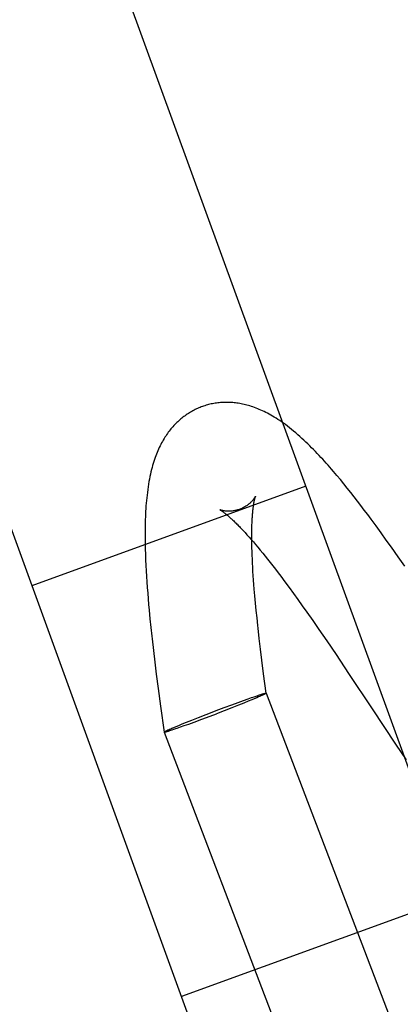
# Model space of a CAD drawing. Header units: inches. Extents: x 0 to 262, y 0 to 169.
# Tile 88 of 105: x 138.681 to 138.816, y 86.808 to 87.16. Entities that reach past the tile are written whole.
import ezdxf

# ---------------------------------------------------------------- set-up
doc = ezdxf.new("R2010")
doc.units = ezdxf.units.IN
doc.header["$LTSCALE"] = 14.384615
doc.header["$MEASUREMENT"] = 0
doc.linetypes.add('HIDDEN', pattern=[0.2, 0.1, -0.1])
doc.layers.add('DEFAULT_2', color=8, linetype='HIDDEN')

msp = doc.modelspace()

# ---------------------------------------------------------------- linework, layer by layer
at = {"layer": 'DEFAULT_2', "color": 8, "linetype": 'HIDDEN'}
for p, q in [((139.04369, 86.27623), (138.4879, 87.80323)), ((138.94596, 86.24066), (138.39018, 87.76766)), ((138.79505, 86.99552), (138.79381, 86.99701)), ((138.78272, 86.99322), (138.685, 86.95765)), ((138.79628, 86.99402), (138.79505, 86.99552)), ((138.79751, 86.99251), (138.79628, 86.99402)), ((138.79873, 86.99098), (138.79751, 86.99251)), ((138.79995, 86.98943), (138.79873, 86.99098)), ((138.80117, 86.98786), (138.79995, 86.98943)), ((138.80238, 86.98628), (138.80117, 86.98786)), ((138.8036, 86.98468), (138.80238, 86.98628)), ((138.80481, 86.98307), (138.8036, 86.98468)), ((138.80602, 86.98145), (138.80481, 86.98307)), ((138.80783, 86.97899), (138.80602, 86.98145)), ((138.80964, 86.9765), (138.80783, 86.97899)), ((138.76102, 86.97665), (138.76173, 86.97586)), ((138.76173, 86.97586), (138.76247, 86.97504)), ((138.76247, 86.97504), (138.76323, 86.97419)), ((138.76343, 86.97479), (138.76343, 86.97592)), ((138.76344, 86.97362), (138.76343, 86.97479)), ((138.81144, 86.97398), (138.80964, 86.9765)), ((138.76323, 86.97419), (138.76401, 86.97329)), ((138.76346, 86.97241), (138.76344, 86.97362)), ((138.76349, 86.97115), (138.76346, 86.97241)), ((138.76353, 86.96985), (138.76349, 86.97115)), ((138.76401, 86.97329), (138.76481, 86.97235)), ((138.76481, 86.97235), (138.76563, 86.97137)), ((138.76563, 86.97137), (138.76647, 86.97036)), ((138.81325, 86.97145), (138.81144, 86.97398)), ((138.81564, 86.96803), (138.81325, 86.97145)), ((138.72548, 86.96884), (138.72556, 86.96689)), ((138.76358, 86.96851), (138.76353, 86.96985)), ((138.76364, 86.96714), (138.76358, 86.96851)), ((138.76647, 86.97036), (138.76733, 86.96931)), ((138.76733, 86.96931), (138.76821, 86.96823)), ((138.76821, 86.96823), (138.7691, 86.96711)), ((138.81803, 86.96459), (138.81564, 86.96803)), ((138.72556, 86.96689), (138.72565, 86.96494)), ((138.72565, 86.96494), (138.72575, 86.96297)), ((138.7637, 86.96572), (138.76364, 86.96714)), ((138.76378, 86.96427), (138.7637, 86.96572)), ((138.76387, 86.96278), (138.76378, 86.96427)), ((138.7691, 86.96711), (138.77001, 86.96596)), ((138.77001, 86.96596), (138.77094, 86.96477)), ((138.77094, 86.96477), (138.77188, 86.96355)), ((138.72575, 86.96297), (138.72587, 86.961)), ((138.72587, 86.961), (138.726, 86.95901)), ((138.76397, 86.96126), (138.76387, 86.96278)), ((138.76408, 86.9597), (138.76397, 86.96126)), ((138.77188, 86.96355), (138.77284, 86.9623)), ((138.77284, 86.9623), (138.77381, 86.96102)), ((138.77381, 86.96102), (138.77529, 86.95904)), ((138.726, 86.95901), (138.72614, 86.95701)), ((138.7642, 86.95811), (138.76408, 86.9597)), ((138.76433, 86.95649), (138.7642, 86.95811)), ((138.77529, 86.95904), (138.7768, 86.957)), ((138.72614, 86.95701), (138.7263, 86.95501)), ((138.7263, 86.95501), (138.72646, 86.95299)), ((138.76454, 86.954), (138.76433, 86.95649)), ((138.76478, 86.95145), (138.76454, 86.954)), ((138.7768, 86.957), (138.77833, 86.9549)), ((138.77833, 86.9549), (138.77989, 86.95274)), ((138.72646, 86.95299), (138.72664, 86.95097)), ((138.72664, 86.95097), (138.72682, 86.94894)), ((138.76503, 86.94883), (138.76478, 86.95145)), ((138.77989, 86.95274), (138.78147, 86.95054)), ((138.78147, 86.95054), (138.78307, 86.94828)), ((138.72682, 86.94894), (138.72712, 86.94587)), ((138.76531, 86.94617), (138.76503, 86.94883)), ((138.78307, 86.94828), (138.78523, 86.9452)), ((138.72712, 86.94587), (138.72743, 86.94279)), ((138.7656, 86.94345), (138.76531, 86.94617)), ((138.78523, 86.9452), (138.78741, 86.94205)), ((138.72743, 86.94279), (138.72777, 86.93969)), ((138.78741, 86.94205), (138.79017, 86.93802)), ((138.76658, 86.93501), (138.76612, 86.93881)), ((138.79017, 86.93802), (138.79351, 86.93309)), ((138.72836, 86.9345), (138.72886, 86.93033)), ((138.76706, 86.93115), (138.76658, 86.93501)), ((138.79351, 86.93309), (138.798, 86.92639)), ((138.72886, 86.93033), (138.72938, 86.92615)), ((138.76768, 86.92626), (138.76706, 86.93115)), ((138.72938, 86.92615), (138.73005, 86.92093)), ((138.76861, 86.91933), (138.76768, 86.92626)), ((138.73005, 86.92093), (138.73089, 86.91469)), ((138.76532, 86.9184), (138.76578, 86.91856)), ((138.76578, 86.91856), (138.76622, 86.9187)), ((138.76622, 86.9187), (138.76662, 86.91883)), ((138.76662, 86.91883), (138.76686, 86.91891)), ((138.76702, 86.91849), (138.76666, 86.91833)), ((138.76686, 86.91891), (138.7671, 86.91898)), ((138.76724, 86.91859), (138.76702, 86.91849)), ((138.7671, 86.91898), (138.76731, 86.91905)), ((138.76744, 86.91869), (138.76724, 86.91859)), ((138.76731, 86.91905), (138.76751, 86.91911)), ((138.76763, 86.91877), (138.76744, 86.91869)), ((138.76781, 86.91886), (138.76763, 86.91877)), ((138.76861, 86.91933), (138.7686, 86.9193)), ((138.76861, 86.91934), (138.94163, 86.46539)), ((138.75356, 86.91416), (138.75627, 86.91517)), ((138.75627, 86.91517), (138.7586, 86.91603)), ((138.75867, 86.91504), (138.75635, 86.91412)), ((138.7586, 86.91603), (138.76053, 86.91673)), ((138.76061, 86.91581), (138.75867, 86.91504)), ((138.76053, 86.91673), (138.7621, 86.91729)), ((138.76217, 86.91644), (138.76061, 86.91581)), ((138.7621, 86.91729), (138.76334, 86.91772)), ((138.7634, 86.91695), (138.76217, 86.91644)), ((138.76334, 86.91772), (138.76429, 86.91805)), ((138.76434, 86.91734), (138.7634, 86.91695)), ((138.76429, 86.91805), (138.76465, 86.91817)), ((138.7652, 86.9177), (138.76434, 86.91734)), ((138.76465, 86.91817), (138.76532, 86.9184)), ((138.76583, 86.91797), (138.7652, 86.9177)), ((138.76626, 86.91815), (138.76583, 86.91797)), ((138.76666, 86.91833), (138.76626, 86.91815)), ((138.73089, 86.91469), (138.73217, 86.90545)), ((138.74442, 86.91066), (138.74714, 86.91171)), ((138.74714, 86.91171), (138.74992, 86.91278)), ((138.74861, 86.91115), (138.75085, 86.912)), ((138.74992, 86.91278), (138.75077, 86.9131)), ((138.75077, 86.9131), (138.75356, 86.91416)), ((138.75364, 86.91307), (138.75085, 86.912)), ((138.75635, 86.91412), (138.75364, 86.91307)), ((138.73737, 86.90783), (138.73861, 86.90834)), ((138.73861, 86.90834), (138.74017, 86.90897)), ((138.73933, 86.90773), (138.74095, 86.90831)), ((138.74017, 86.90897), (138.7421, 86.90974)), ((138.74095, 86.90831), (138.74294, 86.90903)), ((138.7421, 86.90974), (138.74442, 86.91066)), ((138.74294, 86.90903), (138.74558, 86.91001)), ((138.74558, 86.91001), (138.74861, 86.91115)), ((138.73218, 86.90548), (138.73217, 86.90545)), ((138.73217, 86.90544), (138.92297, 86.40484)), ((138.73297, 86.90592), (138.73314, 86.90601)), ((138.73314, 86.90601), (138.73333, 86.90609)), ((138.73326, 86.90567), (138.73346, 86.90573)), ((138.73333, 86.90609), (138.73354, 86.90619)), ((138.73346, 86.90573), (138.73368, 86.9058)), ((138.73354, 86.90619), (138.73376, 86.90629)), ((138.73368, 86.9058), (138.73391, 86.90587)), ((138.73376, 86.90629), (138.73412, 86.90645)), ((138.73391, 86.90587), (138.73416, 86.90595)), ((138.73412, 86.90645), (138.73452, 86.90663)), ((138.73416, 86.90595), (138.73456, 86.90608)), ((138.73452, 86.90663), (138.73495, 86.90681)), ((138.73456, 86.90608), (138.73499, 86.90622)), ((138.73495, 86.90681), (138.73557, 86.90708)), ((138.73499, 86.90622), (138.73562, 86.90643)), ((138.73557, 86.90708), (138.73643, 86.90744)), ((138.73562, 86.90643), (138.73631, 86.90667)), ((138.73631, 86.90667), (138.73686, 86.90685)), ((138.73643, 86.90744), (138.73737, 86.90783)), ((138.73686, 86.90685), (138.73804, 86.90727)), ((138.73804, 86.90727), (138.73933, 86.90773)), ((138.81475, 86.90116), (138.81856, 86.8955)), ((138.83608, 86.84663), (138.73835, 86.81106))]:
    msp.add_line(p, q, dxfattribs=at)
for points in [[(138.7454, 87.02146), (138.74499, 87.0213), (138.74455, 87.02113), (138.74412, 87.02094), (138.74369, 87.02074), (138.74327, 87.02054), (138.74285, 87.02033), (138.74243, 87.02011), (138.74202, 87.01988), (138.74161, 87.01965), (138.7412, 87.0194), (138.7408, 87.01915), (138.7404, 87.01889), (138.74, 87.01862), (138.73961, 87.01835), (138.73923, 87.01807), (138.73885, 87.01777), (138.73847, 87.01748), (138.7381, 87.01717), (138.73773, 87.01685), (138.73736, 87.01653), (138.737, 87.0162), (138.73665, 87.01586), (138.7363, 87.01551), (138.73595, 87.01515), (138.73561, 87.01479), (138.73527, 87.01442), (138.73494, 87.01403), (138.73461, 87.01364), (138.73428, 87.01324), (138.73396, 87.01283), (138.73365, 87.01241), (138.73334, 87.01198), (138.73303, 87.01154), (138.73272, 87.01109), (138.73242, 87.01062), (138.73213, 87.01015), (138.73184, 87.00966), (138.73155, 87.00916), (138.73126, 87.00864), (138.73098, 87.0081), (138.7307, 87.00756), (138.73043, 87.007), (138.73017, 87.00643), (138.72991, 87.00585), (138.72966, 87.00525), (138.72942, 87.00465), (138.72918, 87.00403), (138.72895, 87.00339), (138.72872, 87.00273), (138.7285, 87.00204), (138.72828, 87.00134), (138.72806, 87.00061), (138.72785, 86.99987), (138.72765, 86.99909), (138.72746, 86.9983), (138.72727, 86.99747), (138.72709, 86.99662), (138.72691, 86.99574), (138.72674, 86.99483), (138.72659, 86.9939), (138.72644, 86.99294), (138.7263, 86.99197), (138.72617, 86.99099), (138.72605, 86.99001), (138.72595, 86.98903), (138.72585, 86.98806), (138.72577, 86.98709), (138.72569, 86.98613), (138.72563, 86.98517), (138.72557, 86.98421), (138.72552, 86.98325), (138.72548, 86.9823), (138.72544, 86.98134), (138.72541, 86.98038), (138.72539, 86.97943), (138.72537, 86.97847), (138.72536, 86.97751), (138.72535, 86.97655), (138.72535, 86.97559), (138.72536, 86.97463), (138.72537, 86.97367), (138.72538, 86.9727), (138.7254, 86.97174), (138.72542, 86.97077), (138.72548, 86.96884)], [(138.79381, 86.99701), (138.79318, 86.99774), (138.79256, 86.99847), (138.79193, 86.9992), (138.7913, 86.99992), (138.79066, 87.00064), (138.79003, 87.00136), (138.78939, 87.00207), (138.78874, 87.00277), (138.7881, 87.00348), (138.78744, 87.00417), (138.78679, 87.00487), (138.78612, 87.00556), (138.78546, 87.00624), (138.78478, 87.00692), (138.7841, 87.0076), (138.78342, 87.00827), (138.78272, 87.00894), (138.78202, 87.0096), (138.78131, 87.01026), (138.78058, 87.01091), (138.77985, 87.01157), (138.7791, 87.01221), (138.77836, 87.01284), (138.77761, 87.01345), (138.77687, 87.01404), (138.77614, 87.01461), (138.77543, 87.01514), (138.77474, 87.01565), (138.77406, 87.01613), (138.7734, 87.01658), (138.77275, 87.01702), (138.77211, 87.01743), (138.77147, 87.01783), (138.77085, 87.0182), (138.77023, 87.01856), (138.76963, 87.0189), (138.76903, 87.01922), (138.76844, 87.01952), (138.76786, 87.01981), (138.76728, 87.02009), (138.7667, 87.02035), (138.76613, 87.0206), (138.76556, 87.02083), (138.76499, 87.02106), (138.76443, 87.02127), (138.76387, 87.02147), (138.76332, 87.02165), (138.76278, 87.02182), (138.76225, 87.02198), (138.76172, 87.02213), (138.76119, 87.02226), (138.76067, 87.02238), (138.76015, 87.0225), (138.75964, 87.0226), (138.75913, 87.0227), (138.75862, 87.02278), (138.75812, 87.02285), (138.75761, 87.02292), (138.75711, 87.02297), (138.75662, 87.02301), (138.75612, 87.02305), (138.75563, 87.02308), (138.75514, 87.02309), (138.75465, 87.0231), (138.75417, 87.0231), (138.75368, 87.02309), (138.7532, 87.02308), (138.75272, 87.02305), (138.75224, 87.02301), (138.75177, 87.02297), (138.75129, 87.02292), (138.75082, 87.02285), (138.75035, 87.02278), (138.74989, 87.0227), (138.74942, 87.02262), (138.74896, 87.02252), (138.7485, 87.02242), (138.74804, 87.0223), (138.74759, 87.02218), (138.74714, 87.02205), (138.74669, 87.02191), (138.74624, 87.02177), (138.7458, 87.02161), (138.7454, 87.02146)], [(138.7648, 86.98965), (138.7648, 86.98965), (138.7648, 86.98965), (138.76479, 86.98964), (138.76478, 86.98962), (138.76477, 86.98959), (138.76475, 86.98955), (138.76473, 86.98951), (138.76471, 86.98947), (138.76468, 86.98941), (138.76465, 86.98935), (138.76461, 86.98929), (138.76457, 86.98922), (138.76452, 86.98914), (138.76447, 86.98905), (138.76441, 86.98897), (138.76434, 86.98887), (138.76427, 86.98877), (138.76419, 86.98866), (138.76411, 86.98855), (138.76402, 86.98843), (138.76392, 86.98831), (138.76381, 86.98818), (138.7637, 86.98805), (138.76357, 86.98791), (138.76344, 86.98776), (138.7633, 86.98762), (138.76315, 86.98747), (138.76298, 86.98731), (138.76281, 86.98715), (138.76262, 86.98699), (138.76243, 86.98683), (138.76222, 86.98666), (138.762, 86.9865), (138.76177, 86.98633), (138.76152, 86.98617), (138.76127, 86.98601), (138.761, 86.98585), (138.76073, 86.98569), (138.76044, 86.98554), (138.76015, 86.98539), (138.75985, 86.98525), (138.75954, 86.98512), (138.75924, 86.985)], [(138.76343, 86.97592), (138.76344, 86.977), (138.76345, 86.97752), (138.76346, 86.97804), (138.76347, 86.97854), (138.76349, 86.97903), (138.7635, 86.97951), (138.76352, 86.97998), (138.76354, 86.98043), (138.76356, 86.98088), (138.76359, 86.98131), (138.76361, 86.98173), (138.76364, 86.98214), (138.76366, 86.98254), (138.76369, 86.98292), (138.76372, 86.9833), (138.76376, 86.98366), (138.76379, 86.98401), (138.76382, 86.98435), (138.76386, 86.98468), (138.76389, 86.98499), (138.76393, 86.9853), (138.76396, 86.98559), (138.764, 86.98587), (138.76404, 86.98614), (138.76408, 86.9864), (138.76411, 86.98665), (138.76415, 86.98689), (138.76419, 86.98711), (138.76423, 86.98733), (138.76427, 86.98754), (138.7643, 86.98773), (138.76434, 86.98792), (138.76438, 86.98809), (138.76441, 86.98825), (138.76445, 86.98841), (138.76448, 86.98855), (138.76451, 86.98869), (138.76454, 86.98881), (138.76457, 86.98893), (138.7646, 86.98904), (138.76463, 86.98913), (138.76466, 86.98922), (138.76468, 86.9893), (138.7647, 86.98937), (138.76472, 86.98944), (138.76474, 86.98949), (138.76476, 86.98954), (138.76477, 86.98958), (138.76478, 86.98961), (138.76479, 86.98963), (138.7648, 86.98965), (138.7648, 86.98965)], [(138.75924, 86.985), (138.75894, 86.98489), (138.75862, 86.98479), (138.7583, 86.98469), (138.75799, 86.98461), (138.75768, 86.98453), (138.75737, 86.98446), (138.75706, 86.98441), (138.75676, 86.98436), (138.75647, 86.98432), (138.75619, 86.98429), (138.75591, 86.98427), (138.75565, 86.98425), (138.75539, 86.98424), (138.75515, 86.98424), (138.75491, 86.98424), (138.75469, 86.98425), (138.75448, 86.98426), (138.75427, 86.98428), (138.75408, 86.9843), (138.75389, 86.98432), (138.75372, 86.98434), (138.75355, 86.98437), (138.75339, 86.98439), (138.75325, 86.98442), (138.75311, 86.98445), (138.75298, 86.98448), (138.75286, 86.98451), (138.75275, 86.98454), (138.75264, 86.98456), (138.75255, 86.98459), (138.75246, 86.98462), (138.75238, 86.98464), (138.75231, 86.98467), (138.75225, 86.98469), (138.75219, 86.98471), (138.75214, 86.98473), (138.7521, 86.98475), (138.75206, 86.98476), (138.75203, 86.98477), (138.75201, 86.98478), (138.752, 86.98479), (138.75199, 86.98479)], [(138.75199, 86.98479), (138.752, 86.98479), (138.75201, 86.98478), (138.75204, 86.98477), (138.75206, 86.98475), (138.7521, 86.98473), (138.75214, 86.98471), (138.75219, 86.98468), (138.75225, 86.98465), (138.75231, 86.98461), (138.75238, 86.98457), (138.75246, 86.98452), (138.75255, 86.98446), (138.75264, 86.9844), (138.75274, 86.98434), (138.75284, 86.98426), (138.75296, 86.98419), (138.75308, 86.9841), (138.7532, 86.98401), (138.75334, 86.98391), (138.75348, 86.9838), (138.75363, 86.98369), (138.75379, 86.98357), (138.75395, 86.98344), (138.75412, 86.98331), (138.7543, 86.98316), (138.75449, 86.98301), (138.75468, 86.98285), (138.75488, 86.98268), (138.75509, 86.98251), (138.7553, 86.98232), (138.75552, 86.98213), (138.75575, 86.98192), (138.75598, 86.98171), (138.75623, 86.98149), (138.75648, 86.98126), (138.75673, 86.98102), (138.757, 86.98077), (138.75727, 86.98051), (138.75754, 86.98024), (138.75783, 86.97996), (138.75812, 86.97968), (138.75841, 86.97938), (138.75872, 86.97907), (138.75903, 86.97876), (138.75935, 86.97843), (138.75967, 86.97809), (138.76, 86.97775), (138.76033, 86.97739), (138.76067, 86.97702), (138.76102, 86.97665)], [(138.76612, 86.93881), (138.7657, 86.94253), (138.7656, 86.94345)], [(138.72777, 86.93969), (138.72788, 86.93866), (138.72836, 86.9345)], [(138.798, 86.92639), (138.80644, 86.91368), (138.81475, 86.90116)], [(138.76751, 86.91911), (138.7677, 86.91916), (138.76778, 86.91918), (138.76786, 86.91921), (138.76794, 86.91923), (138.76801, 86.91925), (138.76808, 86.91926), (138.76815, 86.91928), (138.76821, 86.9193), (138.76827, 86.91931), (138.76832, 86.91932), (138.76837, 86.91933), (138.76841, 86.91934), (138.76845, 86.91934), (138.76848, 86.91935), (138.76851, 86.91935), (138.76854, 86.91935), (138.76856, 86.91935), (138.76858, 86.91935), (138.76859, 86.91935), (138.7686, 86.91934), (138.76861, 86.91934)], [(138.7686, 86.9193), (138.76859, 86.91929), (138.76857, 86.91928), (138.76855, 86.91926), (138.76852, 86.91924), (138.76849, 86.91922), (138.76846, 86.9192), (138.76842, 86.91918), (138.76838, 86.91915), (138.76833, 86.91912), (138.76828, 86.9191), (138.76823, 86.91907), (138.76817, 86.91904), (138.7681, 86.919), (138.76804, 86.91897), (138.76796, 86.91893), (138.76789, 86.9189), (138.76781, 86.91886)], [(138.73217, 86.90544), (138.73217, 86.90544), (138.73218, 86.90543), (138.73219, 86.90543), (138.73221, 86.90543), (138.73223, 86.90543), (138.73226, 86.90543), (138.73229, 86.90543), (138.73233, 86.90544), (138.73237, 86.90544), (138.73241, 86.90545), (138.73246, 86.90546), (138.73251, 86.90547), (138.73257, 86.90548), (138.73263, 86.9055), (138.73269, 86.90551), (138.73276, 86.90553), (138.73283, 86.90555), (138.73291, 86.90557), (138.73299, 86.9056), (138.73308, 86.90562), (138.73326, 86.90567)], [(138.73218, 86.90548), (138.73219, 86.90549), (138.73221, 86.9055), (138.73223, 86.90552), (138.73225, 86.90554), (138.73228, 86.90556), (138.73232, 86.90558), (138.73235, 86.9056), (138.7324, 86.90563), (138.73244, 86.90566), (138.73249, 86.90568), (138.73255, 86.90571), (138.73261, 86.90574), (138.73267, 86.90578), (138.73274, 86.90581), (138.73281, 86.90585), (138.73289, 86.90588), (138.73297, 86.90592)]]:
    msp.add_lwpolyline(points, dxfattribs=at)

doc.saveas('drawing.dxf')
